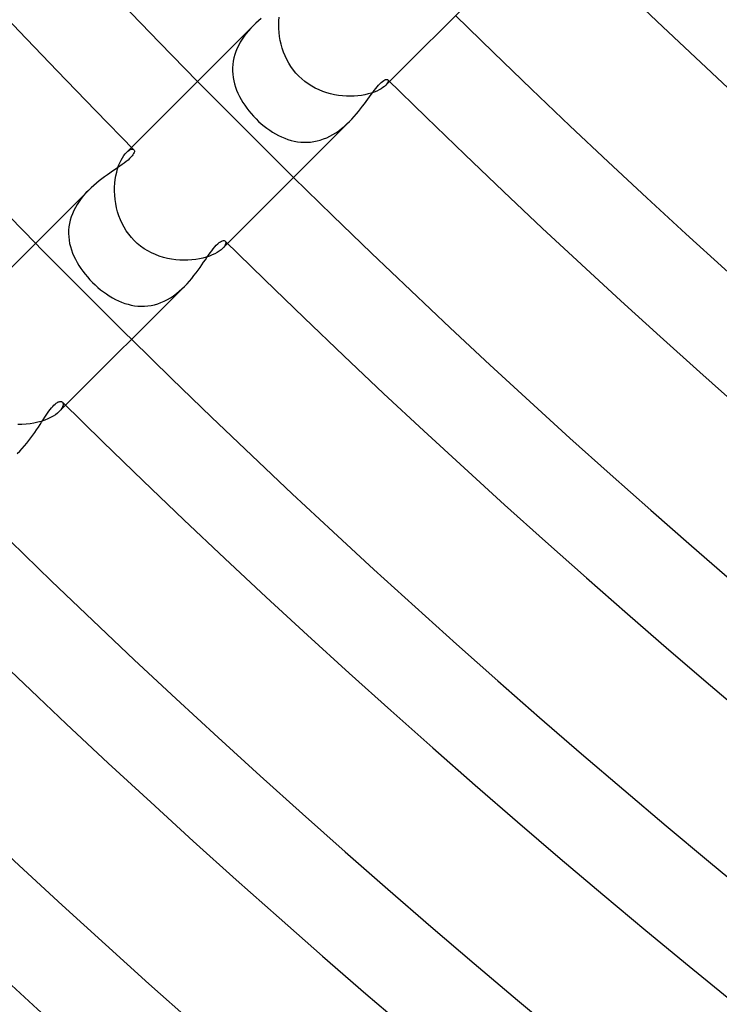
# Model space of a CAD drawing. Header units: millimetres. Extents: x -385 to 385, y -385 to 385.
# Tile 8 of 103: x -193 to -172, y -212 to -183. Entities that reach past the tile are written whole.
import ezdxf

# ---------------------------------------------------------------- set-up
doc = ezdxf.new("R2010")
doc.units = ezdxf.units.MM
doc.layers.add('HIDDEN', color=7, linetype='Continuous')
doc.layers.add('THICK', color=7, linetype='Continuous')

msp = doc.modelspace()

# ---------------------------------------------------------------- linework, layer by layer
at = {"layer": 'HIDDEN'}
for p, q in [((-184.986, -182.878), (-184.983, -182.766)), ((-184.983, -182.766), (-184.975, -182.656)), ((-185.876, -183.057), (-185.942, -183.137)), ((-185.806, -182.98), (-185.876, -183.057)), ((-185.734, -182.905), (-185.806, -182.98)), ((-184.984, -182.992), (-184.986, -182.878)), ((-184.976, -183.108), (-184.984, -182.992)), ((-186.063, -183.305), (-186.118, -183.393)), ((-186.005, -183.22), (-186.063, -183.305)), ((-185.942, -183.137), (-186.005, -183.22)), ((-184.962, -183.225), (-184.976, -183.108)), ((-184.942, -183.341), (-184.962, -183.225)), ((-184.916, -183.458), (-184.942, -183.341)), ((-186.211, -183.576), (-186.249, -183.669)), ((-186.167, -183.484), (-186.211, -183.576)), ((-186.118, -183.393), (-186.167, -183.484)), ((-184.884, -183.573), (-184.916, -183.458)), ((-184.846, -183.687), (-184.884, -183.573)), ((-186.306, -183.858), (-186.325, -183.955)), ((-186.28, -183.763), (-186.306, -183.858)), ((-186.249, -183.669), (-186.28, -183.763)), ((-184.801, -183.799), (-184.846, -183.687)), ((-184.749, -183.908), (-184.801, -183.799)), ((-184.691, -184.014), (-184.749, -183.908)), ((-186.338, -184.052), (-186.345, -184.148)), ((-186.345, -184.148), (-186.345, -184.245)), ((-186.325, -183.955), (-186.338, -184.052)), ((-184.627, -184.116), (-184.691, -184.014)), ((-184.556, -184.215), (-184.627, -184.116)), ((-184.479, -184.308), (-184.556, -184.215)), ((-186.345, -184.245), (-186.34, -184.34)), ((-186.34, -184.34), (-186.328, -184.436)), ((-186.328, -184.436), (-186.311, -184.531)), ((-186.311, -184.531), (-186.288, -184.625)), ((-184.397, -184.397), (-184.479, -184.308)), ((-184.308, -184.479), (-184.397, -184.397)), ((-184.215, -184.556), (-184.308, -184.479)), ((-181.77, -184.501), (-181.761, -184.516)), ((-181.761, -184.516), (-181.759, -184.537)), ((-186.288, -184.625), (-186.26, -184.718)), ((-186.26, -184.718), (-186.226, -184.811)), ((-186.226, -184.811), (-186.188, -184.902)), ((-184.117, -184.627), (-184.215, -184.556)), ((-184.014, -184.691), (-184.117, -184.627)), ((-183.909, -184.749), (-184.014, -184.691)), ((-183.8, -184.8), (-183.909, -184.749)), ((-183.688, -184.845), (-183.8, -184.8)), ((-182.032, -184.802), (-182.102, -184.835)), ((-181.971, -184.767), (-182.032, -184.802)), ((-181.917, -184.732), (-181.971, -184.767)), ((-181.872, -184.697), (-181.917, -184.732)), ((-181.835, -184.663), (-181.872, -184.697)), ((-181.721, -184.549), (-181.835, -184.663)), ((-181.802, -184.627), (-181.835, -184.663)), ((-181.779, -184.593), (-181.802, -184.627)), ((-181.765, -184.563), (-181.779, -184.593)), ((-181.759, -184.537), (-181.765, -184.563)), ((-186.188, -184.902), (-186.145, -184.992)), ((-186.145, -184.992), (-186.097, -185.081)), ((-186.097, -185.081), (-186.045, -185.168)), ((-183.574, -184.884), (-183.688, -184.845)), ((-183.459, -184.916), (-183.574, -184.884)), ((-183.343, -184.942), (-183.459, -184.916)), ((-183.226, -184.962), (-183.343, -184.942)), ((-183.109, -184.976), (-183.226, -184.962)), ((-182.993, -184.984), (-183.109, -184.976)), ((-182.879, -184.986), (-182.993, -184.984)), ((-182.766, -184.983), (-182.879, -184.986)), ((-182.657, -184.975), (-182.766, -184.983)), ((-182.552, -184.962), (-182.657, -184.975)), ((-182.45, -184.944), (-182.552, -184.962)), ((-182.353, -184.922), (-182.45, -184.944)), ((-182.262, -184.896), (-182.353, -184.922)), ((-182.178, -184.867), (-182.262, -184.896)), ((-182.102, -184.835), (-182.178, -184.867)), ((-186.045, -185.168), (-185.989, -185.254)), ((-185.989, -185.254), (-185.929, -185.338)), ((-185.929, -185.338), (-185.866, -185.421)), ((-185.866, -185.421), (-185.799, -185.501)), ((-185.799, -185.501), (-185.728, -185.579)), ((-185.728, -185.579), (-185.655, -185.655)), ((-185.655, -185.655), (-185.579, -185.729)), ((-185.579, -185.729), (-185.501, -185.799)), ((-185.501, -185.799), (-185.42, -185.866)), ((-185.42, -185.866), (-185.338, -185.93)), ((-185.338, -185.93), (-185.253, -185.99)), ((-183.219, -186.004), (-183.137, -185.941)), ((-183.137, -185.941), (-183.056, -185.875)), ((-183.056, -185.875), (-182.979, -185.805)), ((-182.979, -185.805), (-182.905, -185.733)), ((-185.253, -185.99), (-185.167, -186.046)), ((-185.167, -186.046), (-185.08, -186.098)), ((-185.08, -186.098), (-184.991, -186.145)), ((-184.991, -186.145), (-184.901, -186.188)), ((-184.901, -186.188), (-184.81, -186.227)), ((-184.81, -186.227), (-184.717, -186.26)), ((-184.717, -186.26), (-184.624, -186.288)), ((-183.762, -186.28), (-183.668, -186.248)), ((-183.668, -186.248), (-183.574, -186.21)), ((-183.574, -186.21), (-183.482, -186.166)), ((-183.482, -186.166), (-183.392, -186.117)), ((-183.392, -186.117), (-183.305, -186.063)), ((-183.305, -186.063), (-183.219, -186.004)), ((-189.323, -186.494), (-189.472, -186.644)), ((-189.392, -186.579), (-189.356, -186.56)), ((-189.356, -186.56), (-189.323, -186.549)), ((-189.323, -186.549), (-189.295, -186.547)), ((-189.295, -186.547), (-189.272, -186.552)), ((-189.272, -186.552), (-189.254, -186.563)), ((-184.624, -186.288), (-184.53, -186.311)), ((-184.53, -186.311), (-184.435, -186.328)), ((-184.435, -186.328), (-184.339, -186.34)), ((-184.339, -186.34), (-184.243, -186.345)), ((-184.243, -186.345), (-184.147, -186.345)), ((-184.147, -186.345), (-184.05, -186.338)), ((-184.05, -186.338), (-183.953, -186.325)), ((-183.953, -186.325), (-183.857, -186.306)), ((-183.857, -186.306), (-183.762, -186.28)), ((-189.63, -186.87), (-189.592, -186.8)), ((-189.592, -186.8), (-189.552, -186.739)), ((-189.552, -186.739), (-189.512, -186.687)), ((-189.512, -186.687), (-189.472, -186.643)), ((-189.472, -186.643), (-189.431, -186.606)), ((-189.431, -186.606), (-189.392, -186.579)), ((-189.76, -187.225), (-189.733, -187.126)), ((-189.733, -187.126), (-189.702, -187.033)), ((-189.702, -187.033), (-189.668, -186.948)), ((-189.668, -186.948), (-189.63, -186.87)), ((-189.801, -187.439), (-189.783, -187.329)), ((-189.783, -187.329), (-189.76, -187.225)), ((-189.822, -187.788), (-189.82, -187.669)), ((-189.82, -187.669), (-189.813, -187.553)), ((-189.813, -187.553), (-189.801, -187.439)), ((-190.802, -188.001), (-190.866, -188.087)), ((-190.735, -187.918), (-190.802, -188.001)), ((-190.664, -187.839), (-190.735, -187.918)), ((-190.591, -187.762), (-190.664, -187.839)), ((-189.817, -187.908), (-189.822, -187.788)), ((-189.806, -188.029), (-189.817, -187.908)), ((-190.977, -188.265), (-191.025, -188.357)), ((-190.924, -188.175), (-190.977, -188.265)), ((-190.866, -188.087), (-190.924, -188.175)), ((-189.788, -188.151), (-189.806, -188.029)), ((-189.764, -188.272), (-189.788, -188.151)), ((-189.734, -188.392), (-189.764, -188.272)), ((-191.101, -188.546), (-191.129, -188.643)), ((-191.066, -188.451), (-191.101, -188.546)), ((-191.025, -188.357), (-191.066, -188.451)), ((-189.696, -188.51), (-189.734, -188.392)), ((-189.652, -188.626), (-189.696, -188.51)), ((-191.166, -188.838), (-191.175, -188.936)), ((-191.151, -188.741), (-191.166, -188.838)), ((-191.129, -188.643), (-191.151, -188.741)), ((-189.601, -188.739), (-189.652, -188.626)), ((-189.543, -188.849), (-189.601, -188.739)), ((-189.478, -188.955), (-189.543, -188.849)), ((-191.175, -188.936), (-191.177, -189.033)), ((-191.177, -189.033), (-191.172, -189.131)), ((-191.172, -189.131), (-191.161, -189.228)), ((-189.407, -189.057), (-189.478, -188.955)), ((-189.328, -189.153), (-189.407, -189.057)), ((-189.244, -189.244), (-189.328, -189.153)), ((-191.161, -189.228), (-191.145, -189.324)), ((-191.145, -189.324), (-191.122, -189.42)), ((-191.122, -189.42), (-191.094, -189.515)), ((-189.152, -189.329), (-189.244, -189.244)), ((-189.054, -189.409), (-189.152, -189.329)), ((-188.951, -189.481), (-189.054, -189.409)), ((-186.494, -189.323), (-186.644, -189.472)), ((-186.606, -189.431), (-186.643, -189.472)), ((-186.579, -189.392), (-186.606, -189.431)), ((-186.56, -189.356), (-186.579, -189.392)), ((-186.563, -189.254), (-186.552, -189.272)), ((-186.549, -189.323), (-186.56, -189.356)), ((-186.552, -189.272), (-186.547, -189.295)), ((-186.547, -189.295), (-186.549, -189.323)), ((-191.094, -189.515), (-191.06, -189.608)), ((-191.06, -189.608), (-191.021, -189.701)), ((-191.021, -189.701), (-190.977, -189.793)), ((-188.844, -189.546), (-188.951, -189.481)), ((-188.734, -189.604), (-188.844, -189.546)), ((-188.62, -189.655), (-188.734, -189.604)), ((-188.504, -189.699), (-188.62, -189.655)), ((-188.385, -189.736), (-188.504, -189.699)), ((-188.265, -189.766), (-188.385, -189.736)), ((-187.121, -189.732), (-187.22, -189.759)), ((-187.029, -189.7), (-187.121, -189.732)), ((-186.944, -189.666), (-187.029, -189.7)), ((-186.868, -189.629), (-186.944, -189.666)), ((-186.799, -189.591), (-186.868, -189.629)), ((-186.738, -189.551), (-186.799, -189.591)), ((-186.686, -189.511), (-186.738, -189.551)), ((-186.643, -189.472), (-186.686, -189.511)), ((-190.977, -189.793), (-190.928, -189.884)), ((-190.928, -189.884), (-190.875, -189.973)), ((-190.875, -189.973), (-190.818, -190.061)), ((-188.144, -189.789), (-188.265, -189.766)), ((-188.022, -189.806), (-188.144, -189.789)), ((-187.901, -189.817), (-188.022, -189.806)), ((-187.781, -189.822), (-187.901, -189.817)), ((-187.662, -189.82), (-187.781, -189.822)), ((-187.545, -189.813), (-187.662, -189.82)), ((-187.433, -189.8), (-187.545, -189.813)), ((-187.324, -189.782), (-187.433, -189.8)), ((-187.22, -189.759), (-187.324, -189.782)), ((-190.818, -190.061), (-190.756, -190.147)), ((-190.756, -190.147), (-190.691, -190.231)), ((-190.691, -190.231), (-190.622, -190.314)), ((-190.622, -190.314), (-190.549, -190.395)), ((-190.549, -190.395), (-190.473, -190.473)), ((-190.473, -190.473), (-190.396, -190.548)), ((-190.396, -190.548), (-190.316, -190.62)), ((-190.316, -190.62), (-190.234, -190.689)), ((-187.839, -190.665), (-187.762, -190.59)), ((-190.234, -190.689), (-190.15, -190.754)), ((-190.15, -190.754), (-190.064, -190.815)), ((-190.064, -190.815), (-189.977, -190.873)), ((-189.977, -190.873), (-189.888, -190.926)), ((-188.177, -190.926), (-188.089, -190.867)), ((-188.089, -190.867), (-188.003, -190.804)), ((-188.003, -190.804), (-187.92, -190.736)), ((-187.92, -190.736), (-187.839, -190.665)), ((-189.888, -190.926), (-189.798, -190.975)), ((-189.798, -190.975), (-189.707, -191.019)), ((-189.707, -191.019), (-189.614, -191.058)), ((-189.614, -191.058), (-189.52, -191.092)), ((-189.52, -191.092), (-189.426, -191.12)), ((-189.426, -191.12), (-189.33, -191.143)), ((-189.33, -191.143), (-189.234, -191.161)), ((-189.234, -191.161), (-189.137, -191.172)), ((-189.137, -191.172), (-189.04, -191.177)), ((-189.04, -191.177), (-188.942, -191.175)), ((-188.942, -191.175), (-188.844, -191.167)), ((-188.844, -191.167), (-188.746, -191.152)), ((-188.746, -191.152), (-188.648, -191.131)), ((-188.648, -191.131), (-188.552, -191.103)), ((-188.552, -191.103), (-188.456, -191.068)), ((-188.456, -191.068), (-188.362, -191.027)), ((-188.362, -191.027), (-188.268, -190.979)), ((-188.268, -190.979), (-188.177, -190.926)), ((-191.267, -194.096), (-191.455, -194.283)), ((-191.36, -194.004), (-191.345, -194.027)), ((-191.34, -194.094), (-191.352, -194.136)), ((-191.345, -194.027), (-191.338, -194.057)), ((-191.338, -194.057), (-191.34, -194.094)), ((-191.562, -194.373), (-191.63, -194.417)), ((-191.504, -194.328), (-191.562, -194.373)), ((-191.455, -194.283), (-191.504, -194.328)), ((-191.409, -194.232), (-191.455, -194.283)), ((-191.374, -194.182), (-191.409, -194.232)), ((-191.352, -194.136), (-191.374, -194.182)), ((-192.551, -194.658), (-192.674, -194.658)), ((-192.43, -194.652), (-192.551, -194.658)), ((-192.311, -194.639), (-192.43, -194.652)), ((-192.196, -194.621), (-192.311, -194.639)), ((-192.086, -194.597), (-192.196, -194.621)), ((-191.981, -194.569), (-192.086, -194.597)), ((-191.881, -194.536), (-191.981, -194.569)), ((-191.789, -194.499), (-191.881, -194.536)), ((-191.705, -194.459), (-191.789, -194.499)), ((-191.63, -194.417), (-191.705, -194.459)), ((-192.69, -195.516), (-192.616, -195.445))]:
    msp.add_line(p, q, dxfattribs=at)
for radius, start, end in [(263, 224.56429, 225.43571), (269.75, 224.57518, 225.42482)]:
    msp.add_arc((0, 0), radius, start, end, dxfattribs=at)
at = {"layer": 'THICK'}
for p, q in [((-178.046, -180.875), (-181.721, -184.549)), ((-185.585, -182.765), (-185.66, -182.834)), ((-185.509, -182.7), (-185.585, -182.765)), ((-185.735, -182.906), (-189.323, -186.494)), ((-185.66, -182.834), (-185.734, -182.905)), ((-181.928, -184.549), (-181.895, -184.526)), ((-181.895, -184.526), (-181.865, -184.508)), ((-181.865, -184.508), (-181.839, -184.497)), ((-181.839, -184.497), (-181.816, -184.491)), ((-181.816, -184.491), (-181.797, -184.49)), ((-181.797, -184.49), (-181.782, -184.494)), ((-181.782, -184.494), (-181.77, -184.501)), ((-182.22, -184.876), (-182.174, -184.817)), ((-182.174, -184.817), (-182.13, -184.76)), ((-182.13, -184.76), (-182.087, -184.708)), ((-182.087, -184.708), (-182.045, -184.66)), ((-182.045, -184.66), (-182.004, -184.617)), ((-182.004, -184.617), (-181.965, -184.58)), ((-181.965, -184.58), (-181.928, -184.549)), ((-182.412, -185.139), (-182.362, -185.07)), ((-182.362, -185.07), (-182.313, -185.002)), ((-182.313, -185.002), (-182.266, -184.938)), ((-182.266, -184.938), (-182.22, -184.876)), ((-182.638, -185.435), (-182.578, -185.359)), ((-182.578, -185.359), (-182.52, -185.285)), ((-182.52, -185.285), (-182.465, -185.211)), ((-182.465, -185.211), (-182.412, -185.139)), ((-182.905, -185.733), (-182.834, -185.66)), ((-182.834, -185.66), (-182.766, -185.586)), ((-182.766, -185.586), (-182.701, -185.51)), ((-182.701, -185.51), (-182.638, -185.435)), ((-182.906, -185.735), (-186.494, -189.323)), ((-189.254, -186.563), (-189.244, -186.578)), ((-189.38, -186.826), (-189.426, -186.869)), ((-189.34, -186.786), (-189.38, -186.826)), ((-189.306, -186.748), (-189.34, -186.786)), ((-189.28, -186.712), (-189.306, -186.748)), ((-189.26, -186.679), (-189.28, -186.712)), ((-189.247, -186.649), (-189.26, -186.679)), ((-189.24, -186.622), (-189.247, -186.649)), ((-189.244, -186.578), (-189.239, -186.598)), ((-189.239, -186.598), (-189.24, -186.622)), ((-189.735, -187.099), (-189.807, -187.148)), ((-189.666, -187.051), (-189.735, -187.099)), ((-189.6, -187.004), (-189.666, -187.051)), ((-189.537, -186.958), (-189.6, -187.004)), ((-189.479, -186.913), (-189.537, -186.958)), ((-189.426, -186.869), (-189.479, -186.913)), ((-190.194, -187.422), (-190.274, -187.484)), ((-190.114, -187.362), (-190.194, -187.422)), ((-190.034, -187.305), (-190.114, -187.362)), ((-189.957, -187.251), (-190.034, -187.305)), ((-189.881, -187.198), (-189.957, -187.251)), ((-189.807, -187.148), (-189.881, -187.198)), ((-190.514, -187.688), (-190.591, -187.762)), ((-190.435, -187.617), (-190.514, -187.688)), ((-190.355, -187.549), (-190.435, -187.617)), ((-190.274, -187.484), (-190.355, -187.549)), ((-190.591, -187.763), (-194.096, -191.267)), ((-186.915, -189.482), (-186.87, -189.428)), ((-186.87, -189.428), (-186.826, -189.379)), ((-186.826, -189.379), (-186.783, -189.337)), ((-186.783, -189.337), (-186.743, -189.302)), ((-186.743, -189.302), (-186.706, -189.276)), ((-186.706, -189.276), (-186.673, -189.257)), ((-186.673, -189.257), (-186.643, -189.245)), ((-186.643, -189.245), (-186.618, -189.24)), ((-186.618, -189.24), (-186.596, -189.24)), ((-186.596, -189.24), (-186.577, -189.245)), ((-186.577, -189.245), (-186.563, -189.254)), ((-187.148, -189.807), (-187.1, -189.737)), ((-187.1, -189.737), (-187.053, -189.669)), ((-187.053, -189.669), (-187.006, -189.603)), ((-187.006, -189.603), (-186.96, -189.541)), ((-186.96, -189.541), (-186.915, -189.482)), ((-187.362, -190.114), (-187.305, -190.035)), ((-187.305, -190.035), (-187.251, -189.957)), ((-187.251, -189.957), (-187.198, -189.881)), ((-187.198, -189.881), (-187.148, -189.807)), ((-187.549, -190.355), (-187.484, -190.275)), ((-187.484, -190.275), (-187.422, -190.194)), ((-187.422, -190.194), (-187.362, -190.114)), ((-187.763, -190.591), (-191.267, -194.096)), ((-187.762, -190.59), (-187.688, -190.513)), ((-187.688, -190.513), (-187.617, -190.435)), ((-187.617, -190.435), (-187.549, -190.355)), ((-191.642, -194.127), (-191.607, -194.09)), ((-191.607, -194.09), (-191.572, -194.059)), ((-191.572, -194.059), (-191.539, -194.033)), ((-191.539, -194.033), (-191.508, -194.013)), ((-191.508, -194.013), (-191.48, -193.998)), ((-191.48, -193.998), (-191.453, -193.989)), ((-191.453, -193.989), (-191.43, -193.984)), ((-191.43, -193.984), (-191.408, -193.983)), ((-191.408, -193.983), (-191.39, -193.987)), ((-191.39, -193.987), (-191.374, -193.994)), ((-191.374, -193.994), (-191.36, -194.004)), ((-191.881, -194.45), (-191.838, -194.386)), ((-191.838, -194.386), (-191.796, -194.325)), ((-191.796, -194.325), (-191.756, -194.268)), ((-191.756, -194.268), (-191.717, -194.216)), ((-191.717, -194.216), (-191.679, -194.169)), ((-191.679, -194.169), (-191.642, -194.127)), ((-192.067, -194.739), (-192.018, -194.663)), ((-192.018, -194.663), (-191.971, -194.59)), ((-191.971, -194.59), (-191.925, -194.519)), ((-191.925, -194.519), (-191.881, -194.45)), ((-192.285, -195.055), (-192.227, -194.975)), ((-192.227, -194.975), (-192.172, -194.896)), ((-192.172, -194.896), (-192.118, -194.817)), ((-192.118, -194.817), (-192.067, -194.739)), ((-192.475, -195.293), (-192.409, -195.214)), ((-192.409, -195.214), (-192.346, -195.135)), ((-192.346, -195.135), (-192.285, -195.055)), ((-192.616, -195.445), (-192.544, -195.37)), ((-192.544, -195.37), (-192.475, -195.293))]:
    msp.add_line(p, q, dxfattribs=at)
for radius, start, end in [(269.75, 180.42483, 224.57518), (265.75, 180.41028, 224.58973), (263, 180.43571, 224.56429), (245.5, 225.46046, 269.53953), (249.5, 225.45931, 269.54074), (252.25, 225.44396, 269.55603), (256.25, 225.44716, 269.55283), (259, 225.42728, 269.57276), (263, 225.43571, 269.56428), (265.75, 225.41027, 269.58972), (269.75, 225.42482, 269.57517), (272.5, 225.39302, 269.60697), (276.5, 225.41445, 269.58554), (279.25, 225.37549, 269.62456), (283.25, 225.40454, 269.59545), (286, 225.3575, 269.64249), (290, 225.39514, 269.60485), (292.75, 225.3391, 269.66089), (296.75, 225.38614, 269.61385)]:
    msp.add_arc((0, 0), radius, start, end, dxfattribs=at)

doc.saveas('drawing.dxf')
